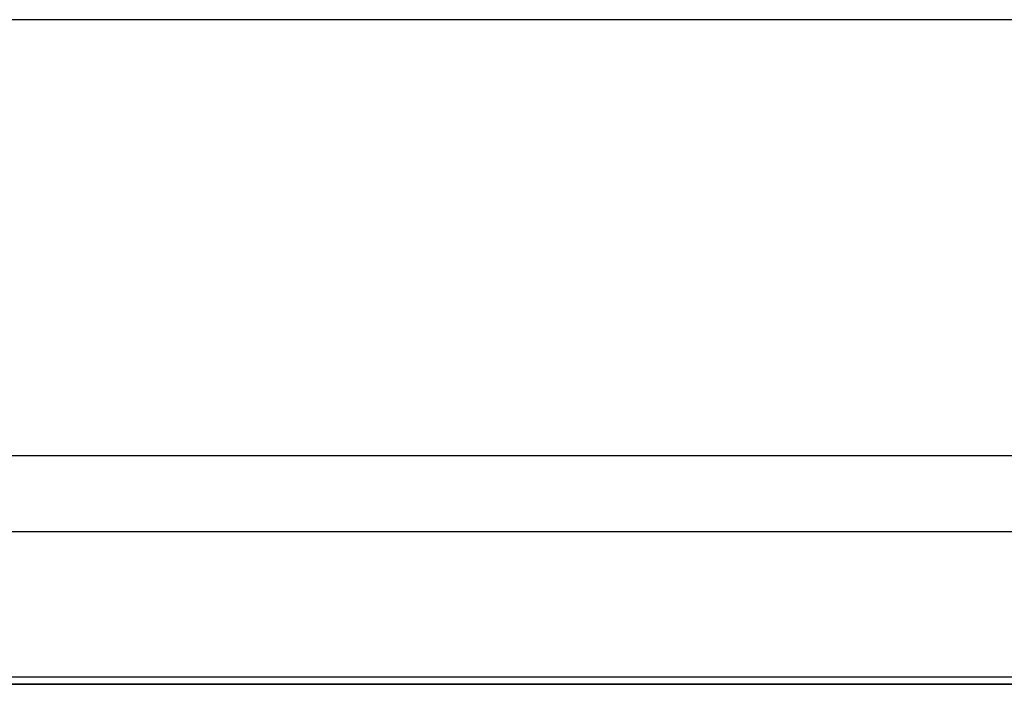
# Model space of a CAD drawing. Header units: metres. Extents: x 391.1 to 427.5, y 12.7 to 28.4.
# Tile 109 of 140: x 409.066 to 409.405, y 27.999 to 28.228. Entities that reach past the tile are written whole.
import ezdxf

# ---------------------------------------------------------------- set-up
doc = ezdxf.new("R2010")
doc.units = ezdxf.units.M
doc.layers.add('01_SUELOS', color=7, linetype='Continuous', lineweight=25, true_color=0x007f00)
doc.layers.add('A-WALL-____-MCUT', color=7, linetype='Continuous', lineweight=25)
doc.layers.add('A-WALL-____-OTLN', color=7, linetype='Continuous', lineweight=25)

# ---------------------------------------------------------------- blocks, each defined once
blk = doc.blocks.new('Family - LONDR55-XX_ZZ-ARQ-CAA-M3D-Londres55-154745-04_CLI_AIGUA_P1')
at = {"layer": '01_SUELOS', "color": 9, "true_color": 0xaad4aa}
for p, q in [((6.02037, 2.07), (4.45086, 2.07)), ((4.45086, 2.07), (6.02037, 2.07))]:
    blk.add_line(p, q, dxfattribs=at)
blk = doc.blocks.new('Family - Envans P1-154895-04_CLI_AIGUA_P1')
at = {"layer": 'A-WALL-____-MCUT', "color": 253, "true_color": 0xaaaaaa}
for p, q in [((25.58571, 0.15), (0.03108, 0.15)), ((0, 0), (25.55599, 0))]:
    blk.add_line(p, q, dxfattribs=at)
at = {"layer": 'A-WALL-____-OTLN', "color": 253, "true_color": 0xaaaaaa}
for p, q in [((25.58571, 0.15), (0.03108, 0.15)), ((0, 0), (25.55599, 0))]:
    blk.add_line(p, q, dxfattribs=at)
at = {"layer": 'A-WALL-____-OTLN', "color": 253, "lineweight": 18, "true_color": 0xaaaaaa}
blk.add_line((0, 0), (25.55599, 0), dxfattribs=at)
blk = doc.blocks.new('Family - Envans P1-155219-04_CLI_AIGUA_P1')
at = {"layer": 'A-WALL-____-MCUT', "color": 253, "true_color": 0xaaaaaa}
for p, q in [((1.46951, 0.05), (0, 0.05)), ((0, 0), (1.46951, 0))]:
    blk.add_line(p, q, dxfattribs=at)
at = {"layer": 'A-WALL-____-OTLN', "color": 253, "true_color": 0xaaaaaa}
for p, q in [((1.46951, 0.05), (0, 0.05)), ((0, 0), (1.46951, 0))]:
    blk.add_line(p, q, dxfattribs=at)
at = {"layer": 'A-WALL-____-OTLN', "color": 253, "lineweight": 18, "true_color": 0xaaaaaa}
blk.add_line((0, 0), (1.46951, 0), dxfattribs=at)
blk = doc.blocks.new('LONDR55-XX_ZZ-ARQ-CAA-M3D-Londres55_ifc-1-04_CLI_AIGUA_P1')
at = {"layer": '01_SUELOS', "color": 253, "lineweight": 18, "true_color": 0xaaaaaa}
blk.add_blockref('Family - LONDR55-XX_ZZ-ARQ-CAA-M3D-Londres55-154745-04_CLI_AIGUA_P1', (404.43662, 25.92946), dxfattribs=at)
at = {"layer": 'A-WALL-____-OTLN', "color": 253, "lineweight": 18, "true_color": 0xaaaaaa, "rotation": 180}
blk.add_blockref('Family - Envans P1-154895-04_CLI_AIGUA_P1', (426.84641, 28.22825), dxfattribs=at)
at = {"layer": 'A-WALL-____-OTLN', "color": 253, "lineweight": 18, "true_color": 0xaaaaaa}
blk.add_blockref('Family - Envans P1-155219-04_CLI_AIGUA_P1', (408.98747, 28.00198), dxfattribs=at)

msp = doc.modelspace()

# ---------------------------------------------------------------- block references
at = {"lineweight": 5}
msp.add_blockref('LONDR55-XX_ZZ-ARQ-CAA-M3D-Londres55_ifc-1-04_CLI_AIGUA_P1', (0, 0), dxfattribs=at)

doc.saveas('drawing.dxf')
